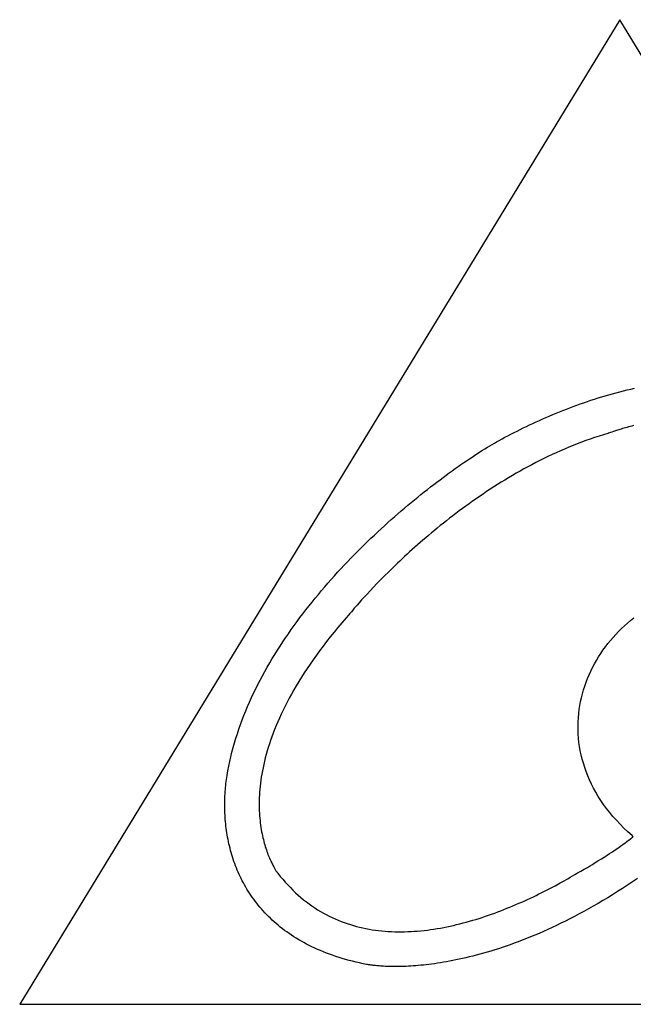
# Model space of a CAD drawing. Header units: millimetres. Extents: x -641 to 119, y -160 to 916.
# Tile 32 of 61: x -436.56 to -434.31, y 535.79 to 539.4. Entities that reach past the tile are written whole.
import ezdxf

# ---------------------------------------------------------------- set-up
doc = ezdxf.new("R2010")
doc.units = ezdxf.units.MM
doc.header["$LTSCALE"] = 32.67
doc.layers.get('0').update_dxf_attribs({"linetype": 'CONTINUOUS'})

msp = doc.modelspace()

# ---------------------------------------------------------------- linework, layer by layer
at = {"color": 7, "linetype": 'Continuous'}
for p, q in [((-434.3563, 539.3994), (-436.5556, 535.7941)), ((-432.1762, 535.7941), (-434.3563, 539.3994)), ((-434.4363, 538.0143), (-434.4231, 538.0183)), ((-434.4231, 538.0183), (-434.4099, 538.0223)), ((-434.4099, 538.0223), (-434.3967, 538.0261)), ((-434.3967, 538.0261), (-434.3834, 538.0299)), ((-434.3834, 538.0299), (-434.3701, 538.0335)), ((-434.3701, 538.0335), (-434.3568, 538.037)), ((-434.3568, 538.037), (-434.3435, 538.0404)), ((-434.3435, 538.0404), (-434.3301, 538.0436)), ((-434.3301, 538.0436), (-434.3167, 538.0467)), ((-434.3167, 538.0467), (-434.3033, 538.0497)), ((-434.5399, 537.9783), (-434.5272, 537.9831)), ((-434.5272, 537.9831), (-434.5144, 537.9878)), ((-434.5144, 537.9878), (-434.5015, 537.9925)), ((-434.5015, 537.9925), (-434.4886, 537.997)), ((-434.4886, 537.997), (-434.4756, 538.0015)), ((-434.4756, 538.0015), (-434.4625, 538.0058)), ((-434.4625, 538.0058), (-434.4494, 538.0101)), ((-434.4494, 538.0101), (-434.4363, 538.0143)), ((-434.6273, 537.9427), (-434.615, 537.948)), ((-434.615, 537.948), (-434.6027, 537.9532)), ((-434.6027, 537.9532), (-434.5903, 537.9584)), ((-434.5903, 537.9584), (-434.5778, 537.9635)), ((-434.5778, 537.9635), (-434.5653, 537.9685)), ((-434.5653, 537.9685), (-434.5526, 537.9734)), ((-434.5526, 537.9734), (-434.5399, 537.9783)), ((-434.7104, 537.9045), (-434.6988, 537.9101)), ((-434.6988, 537.9101), (-434.6871, 537.9156)), ((-434.6871, 537.9156), (-434.6753, 537.9211)), ((-434.6753, 537.9211), (-434.6635, 537.9266)), ((-434.6635, 537.9266), (-434.6515, 537.932)), ((-434.6515, 537.932), (-434.6394, 537.9374)), ((-434.6394, 537.9374), (-434.6273, 537.9427)), ((-434.3187, 537.9097), (-434.3246, 537.9082)), ((-434.3125, 537.9113), (-434.3187, 537.9097)), ((-434.3062, 537.9129), (-434.3125, 537.9113)), ((-434.7775, 537.8705), (-434.7666, 537.8762)), ((-434.7666, 537.8762), (-434.7556, 537.8819)), ((-434.7556, 537.8819), (-434.7444, 537.8876)), ((-434.7444, 537.8876), (-434.7332, 537.8932)), ((-434.7332, 537.8932), (-434.7218, 537.8989)), ((-434.7218, 537.8989), (-434.7104, 537.9045)), ((-434.4328, 537.8746), (-434.4489, 537.8693)), ((-434.4166, 537.8797), (-434.4328, 537.8746)), ((-434.4004, 537.8846), (-434.4166, 537.8797)), ((-434.3998, 537.8848), (-434.4002, 537.8846)), ((-434.398, 537.8854), (-434.3998, 537.8848)), ((-434.3951, 537.8865), (-434.398, 537.8854)), ((-434.3911, 537.8879), (-434.3951, 537.8865)), ((-434.3861, 537.8896), (-434.3911, 537.8879)), ((-434.3801, 537.8916), (-434.3861, 537.8896)), ((-434.373, 537.8939), (-434.3801, 537.8916)), ((-434.3651, 537.8965), (-434.373, 537.8939)), ((-434.3607, 537.8978), (-434.3651, 537.8965)), ((-434.3562, 537.8992), (-434.3607, 537.8978)), ((-434.3514, 537.9006), (-434.3562, 537.8992)), ((-434.3465, 537.9021), (-434.3514, 537.9006)), ((-434.3413, 537.9035), (-434.3465, 537.9021)), ((-434.3359, 537.9051), (-434.3413, 537.9035)), ((-434.3304, 537.9066), (-434.3359, 537.9051)), ((-434.3246, 537.9082), (-434.3304, 537.9066)), ((-434.8418, 537.8339), (-434.833, 537.8392)), ((-434.833, 537.8392), (-434.8245, 537.8443)), ((-434.8245, 537.8443), (-434.8162, 537.8492)), ((-434.8162, 537.8492), (-434.8081, 537.8539)), ((-434.8081, 537.8539), (-434.7989, 537.859)), ((-434.7989, 537.859), (-434.7882, 537.8647)), ((-434.7882, 537.8647), (-434.7775, 537.8705)), ((-434.5281, 537.8401), (-434.5436, 537.8337)), ((-434.5125, 537.8463), (-434.5281, 537.8401)), ((-434.4967, 537.8523), (-434.5125, 537.8463)), ((-434.4809, 537.8581), (-434.4967, 537.8523)), ((-434.465, 537.8638), (-434.4809, 537.8581)), ((-434.4489, 537.8693), (-434.465, 537.8638)), ((-434.898, 537.7981), (-434.8882, 537.8046)), ((-434.8882, 537.8046), (-434.8785, 537.8108)), ((-434.8785, 537.8108), (-434.8691, 537.8169)), ((-434.8691, 537.8169), (-434.8598, 537.8228)), ((-434.8598, 537.8228), (-434.8507, 537.8284)), ((-434.8507, 537.8284), (-434.8418, 537.8339)), ((-434.6048, 537.8068), (-434.6199, 537.7997)), ((-434.5897, 537.8137), (-434.6048, 537.8068)), ((-434.5744, 537.8206), (-434.5897, 537.8137)), ((-434.5591, 537.8272), (-434.5744, 537.8206)), ((-434.5436, 537.8337), (-434.5591, 537.8272)), ((-434.9494, 537.7631), (-434.9388, 537.7704)), ((-434.9388, 537.7704), (-434.9284, 537.7776)), ((-434.9284, 537.7776), (-434.9181, 537.7846)), ((-434.9181, 537.7846), (-434.9079, 537.7915)), ((-434.9079, 537.7915), (-434.898, 537.7981)), ((-434.6789, 537.77), (-434.6934, 537.7623)), ((-434.6643, 537.7776), (-434.6789, 537.77)), ((-434.6496, 537.7851), (-434.6643, 537.7776)), ((-434.6348, 537.7924), (-434.6496, 537.7851)), ((-434.6199, 537.7997), (-434.6348, 537.7924)), ((-435.0041, 537.7235), (-434.9929, 537.7318)), ((-434.9929, 537.7318), (-434.9818, 537.7399)), ((-434.9818, 537.7399), (-434.9709, 537.7478)), ((-434.9709, 537.7478), (-434.9601, 537.7555)), ((-434.9601, 537.7555), (-434.9494, 537.7631)), ((-434.7502, 537.7303), (-434.7641, 537.7221)), ((-434.7362, 537.7384), (-434.7502, 537.7303)), ((-434.722, 537.7465), (-434.7362, 537.7384)), ((-434.7078, 537.7544), (-434.722, 537.7465)), ((-434.6934, 537.7623), (-434.7078, 537.7544)), ((-435.0499, 537.6887), (-435.0383, 537.6977)), ((-435.0383, 537.6977), (-435.0268, 537.7065)), ((-435.0268, 537.7065), (-435.0154, 537.7151)), ((-435.0154, 537.7151), (-435.0041, 537.7235)), ((-434.8051, 537.6969), (-434.8185, 537.6884)), ((-434.7915, 537.7054), (-434.8051, 537.6969)), ((-434.7779, 537.7138), (-434.7915, 537.7054)), ((-434.7641, 537.7221), (-434.7779, 537.7138)), ((-435.0971, 537.6513), (-435.0852, 537.6609)), ((-435.0852, 537.6609), (-435.0734, 537.6703)), ((-435.0734, 537.6703), (-435.0616, 537.6796)), ((-435.0616, 537.6796), (-435.0499, 537.6887)), ((-434.8579, 537.6625), (-434.8708, 537.6537)), ((-434.8449, 537.6712), (-434.8579, 537.6625)), ((-434.8317, 537.6798), (-434.8449, 537.6712)), ((-434.8185, 537.6884), (-434.8317, 537.6798)), ((-435.1454, 537.6112), (-435.1333, 537.6215)), ((-435.1333, 537.6215), (-435.1212, 537.6316)), ((-435.1212, 537.6316), (-435.1091, 537.6415)), ((-435.1091, 537.6415), (-435.0971, 537.6513)), ((-434.9086, 537.6272), (-434.9209, 537.6183)), ((-434.8961, 537.6361), (-434.9086, 537.6272)), ((-434.8835, 537.6449), (-434.8961, 537.6361)), ((-434.8708, 537.6537), (-434.8835, 537.6449)), ((-435.1821, 537.5796), (-435.1698, 537.5903)), ((-435.1698, 537.5903), (-435.1576, 537.6008)), ((-435.1576, 537.6008), (-435.1454, 537.6112)), ((-434.9571, 537.5915), (-434.9689, 537.5825)), ((-434.9452, 537.6004), (-434.9571, 537.5915)), ((-434.9331, 537.6094), (-434.9452, 537.6004)), ((-434.9209, 537.6183), (-434.9331, 537.6094)), ((-435.2191, 537.5466), (-435.2067, 537.5577)), ((-435.2067, 537.5577), (-435.1944, 537.5687)), ((-435.1944, 537.5687), (-435.1821, 537.5796)), ((-435.0033, 537.5556), (-435.0144, 537.5467)), ((-434.9919, 537.5646), (-435.0033, 537.5556)), ((-434.9805, 537.5736), (-434.9919, 537.5646)), ((-434.9689, 537.5825), (-434.9805, 537.5736)), ((-435.2561, 537.5123), (-435.2438, 537.5238)), ((-435.2438, 537.5238), (-435.2314, 537.5353)), ((-435.2314, 537.5353), (-435.2191, 537.5466)), ((-435.047, 537.5199), (-435.0576, 537.5111)), ((-435.0363, 537.5288), (-435.047, 537.5199)), ((-435.0254, 537.5377), (-435.0363, 537.5288)), ((-435.0144, 537.5467), (-435.0254, 537.5377)), ((-435.2932, 537.4767), (-435.2808, 537.4887)), ((-435.2808, 537.4887), (-435.2685, 537.5005)), ((-435.2685, 537.5005), (-435.2561, 537.5123)), ((-435.0882, 537.4848), (-435.0981, 537.4761)), ((-435.0782, 537.4935), (-435.0882, 537.4848)), ((-435.0679, 537.5023), (-435.0782, 537.4935)), ((-435.0576, 537.5111), (-435.0679, 537.5023)), ((-435.33, 537.4399), (-435.3178, 537.4523)), ((-435.3178, 537.4523), (-435.3055, 537.4645)), ((-435.3055, 537.4645), (-435.2932, 537.4767)), ((-435.1361, 537.442), (-435.1451, 537.4336)), ((-435.1268, 537.4504), (-435.1361, 537.442)), ((-435.1174, 537.4589), (-435.1268, 537.4504)), ((-435.1079, 537.4675), (-435.1174, 537.4589)), ((-435.0981, 537.4761), (-435.1079, 537.4675)), ((-435.3666, 537.4018), (-435.3544, 537.4146)), ((-435.3544, 537.4146), (-435.3423, 537.4273)), ((-435.3423, 537.4273), (-435.33, 537.4399)), ((-435.1713, 537.4091), (-435.1796, 537.4011)), ((-435.1627, 537.4172), (-435.1713, 537.4091)), ((-435.154, 537.4254), (-435.1627, 537.4172)), ((-435.1451, 537.4336), (-435.154, 537.4254)), ((-435.4026, 537.3627), (-435.3907, 537.3759)), ((-435.3907, 537.3759), (-435.3786, 537.3889)), ((-435.3786, 537.3889), (-435.3666, 537.4018)), ((-435.2036, 537.3778), (-435.2187, 537.3628)), ((-435.1958, 537.3855), (-435.2036, 537.3778)), ((-435.1796, 537.4011), (-435.1958, 537.3855)), ((-435.4381, 537.3224), (-435.4264, 537.336)), ((-435.4264, 537.336), (-435.4145, 537.3494)), ((-435.4145, 537.3494), (-435.4026, 537.3627)), ((-435.2466, 537.3345), (-435.2594, 537.3211)), ((-435.233, 537.3484), (-435.2466, 537.3345)), ((-435.2187, 537.3628), (-435.233, 537.3484)), ((-435.4613, 537.295), (-435.4498, 537.3088)), ((-435.4498, 537.3088), (-435.4381, 537.3224)), ((-435.2714, 537.3084), (-435.2826, 537.2964)), ((-435.2594, 537.3211), (-435.2714, 537.3084)), ((-435.4955, 537.253), (-435.4842, 537.2671)), ((-435.4842, 537.2671), (-435.4728, 537.2811)), ((-435.4728, 537.2811), (-435.4613, 537.295)), ((-435.3114, 537.2647), (-435.3193, 537.2558)), ((-435.3026, 537.2745), (-435.3114, 537.2647)), ((-435.293, 537.2851), (-435.3026, 537.2745)), ((-435.2826, 537.2964), (-435.293, 537.2851)), ((-435.5177, 537.2244), (-435.5066, 537.2388)), ((-435.5066, 537.2388), (-435.4955, 537.253)), ((-435.344, 537.2269), (-435.347, 537.2233)), ((-435.3401, 537.2316), (-435.344, 537.2269)), ((-435.3352, 537.2373), (-435.3401, 537.2316)), ((-435.3295, 537.244), (-435.3352, 537.2373)), ((-435.3229, 537.2516), (-435.3295, 537.244)), ((-435.3193, 537.2558), (-435.3229, 537.2516)), ((-435.5501, 537.1808), (-435.5394, 537.1955)), ((-435.5394, 537.1955), (-435.5286, 537.21)), ((-435.5286, 537.21), (-435.5177, 537.2244)), ((-435.3747, 537.1912), (-435.3894, 537.1738)), ((-435.3594, 537.2088), (-435.3747, 537.1912)), ((-435.3505, 537.219), (-435.3594, 537.2088)), ((-435.3503, 537.2193), (-435.3505, 537.219)), ((-435.3491, 537.2207), (-435.3503, 537.2193)), ((-435.347, 537.2233), (-435.3491, 537.2207)), ((-434.3399, 537.1801), (-434.3287, 537.1901)), ((-434.3287, 537.1901), (-434.3173, 537.1997)), ((-434.3173, 537.1997), (-434.3055, 537.209)), ((-435.571, 537.1512), (-435.5606, 537.166)), ((-435.5606, 537.166), (-435.5501, 537.1808)), ((-435.4037, 537.1565), (-435.4176, 537.1393)), ((-435.3894, 537.1738), (-435.4037, 537.1565)), ((-434.3717, 537.1486), (-434.3614, 537.1594)), ((-434.3614, 537.1594), (-434.3508, 537.1699)), ((-434.3508, 537.1699), (-434.3399, 537.1801)), ((-435.6012, 537.106), (-435.5913, 537.1212)), ((-435.5913, 537.1212), (-435.5812, 537.1362)), ((-435.5812, 537.1362), (-435.571, 537.1512)), ((-435.431, 537.1223), (-435.444, 537.1055)), ((-435.4176, 537.1393), (-435.431, 537.1223)), ((-434.4007, 537.1147), (-434.3913, 537.1263)), ((-434.3913, 537.1263), (-434.3817, 537.1376)), ((-434.3817, 537.1376), (-434.3717, 537.1486)), ((-435.6206, 537.0754), (-435.611, 537.0908)), ((-435.611, 537.0908), (-435.6012, 537.106)), ((-435.4565, 537.0888), (-435.4686, 537.0722)), ((-435.444, 537.1055), (-435.4565, 537.0888)), ((-434.4267, 537.0786), (-434.4184, 537.0909)), ((-434.4184, 537.0909), (-434.4097, 537.1029)), ((-434.4097, 537.1029), (-434.4007, 537.1147)), ((-435.6483, 537.0289), (-435.6392, 537.0445)), ((-435.6392, 537.0445), (-435.63, 537.06)), ((-435.63, 537.06), (-435.6206, 537.0754)), ((-435.4804, 537.0558), (-435.4917, 537.0396)), ((-435.4686, 537.0722), (-435.4804, 537.0558)), ((-434.4495, 537.0406), (-434.4423, 537.0534)), ((-434.4423, 537.0534), (-434.4347, 537.0661)), ((-434.4347, 537.0661), (-434.4267, 537.0786)), ((-435.6658, 536.9974), (-435.6571, 537.0132)), ((-435.6571, 537.0132), (-435.6483, 537.0289)), ((-435.5025, 537.0235), (-435.513, 537.0075)), ((-435.4917, 537.0396), (-435.5025, 537.0235)), ((-434.469, 537.0007), (-434.4629, 537.0142)), ((-434.4629, 537.0142), (-434.4564, 537.0275)), ((-434.4564, 537.0275), (-434.4495, 537.0406)), ((-435.6825, 536.9656), (-435.6743, 536.9815)), ((-435.6743, 536.9815), (-435.6658, 536.9974)), ((-435.5328, 536.9761), (-435.5422, 536.9606)), ((-435.5231, 536.9917), (-435.5328, 536.9761)), ((-435.513, 537.0075), (-435.5231, 536.9917)), ((-434.4849, 536.9594), (-434.48, 536.9733)), ((-434.48, 536.9733), (-434.4747, 536.9871)), ((-434.4747, 536.9871), (-434.469, 537.0007)), ((-435.6984, 536.9334), (-435.6906, 536.9495)), ((-435.6906, 536.9495), (-435.6825, 536.9656)), ((-435.5511, 536.9453), (-435.5597, 536.9301)), ((-435.5422, 536.9606), (-435.5511, 536.9453)), ((-434.4934, 536.9311), (-434.4894, 536.9453)), ((-434.4894, 536.9453), (-434.4849, 536.9594)), ((-435.7205, 536.8846), (-435.7134, 536.9009)), ((-435.7134, 536.9009), (-435.706, 536.9172)), ((-435.706, 536.9172), (-435.6984, 536.9334)), ((-435.5758, 536.9002), (-435.5834, 536.8855)), ((-435.568, 536.9151), (-435.5758, 536.9002)), ((-435.5597, 536.9301), (-435.568, 536.9151)), ((-434.5029, 536.8877), (-434.5002, 536.9023)), ((-434.5002, 536.9023), (-434.497, 536.9168)), ((-434.497, 536.9168), (-434.4934, 536.9311)), ((-435.7341, 536.8517), (-435.7274, 536.8682)), ((-435.7274, 536.8682), (-435.7205, 536.8846)), ((-435.5905, 536.871), (-435.5974, 536.8566)), ((-435.5834, 536.8855), (-435.5905, 536.871)), ((-434.507, 536.8583), (-434.5052, 536.873)), ((-434.5052, 536.873), (-434.5029, 536.8877)), ((-435.7466, 536.8185), (-435.7405, 536.8351)), ((-435.7405, 536.8351), (-435.7341, 536.8517)), ((-435.6101, 536.8283), (-435.616, 536.8144)), ((-435.6039, 536.8423), (-435.6101, 536.8283)), ((-435.5974, 536.8566), (-435.6039, 536.8423)), ((-434.5097, 536.8134), (-434.5093, 536.8285)), ((-434.5093, 536.8285), (-434.5084, 536.8434)), ((-434.5084, 536.8434), (-434.507, 536.8583)), ((-435.7581, 536.785), (-435.7525, 536.8018)), ((-435.7525, 536.8018), (-435.7466, 536.8185)), ((-435.6216, 536.8006), (-435.6268, 536.787)), ((-435.616, 536.8144), (-435.6216, 536.8006)), ((-434.5096, 536.7984), (-434.5097, 536.8134)), ((-434.509, 536.7832), (-434.5096, 536.7984)), ((-435.7685, 536.7513), (-435.7635, 536.7682)), ((-435.7635, 536.7682), (-435.7581, 536.785)), ((-435.6364, 536.7604), (-435.6408, 536.7473)), ((-435.6318, 536.7736), (-435.6364, 536.7604)), ((-435.6268, 536.787), (-435.6318, 536.7736)), ((-434.5079, 536.7681), (-434.509, 536.7832)), ((-434.5063, 536.7529), (-434.5079, 536.7681)), ((-435.7778, 536.7173), (-435.7733, 536.7344)), ((-435.7733, 536.7344), (-435.7685, 536.7513)), ((-435.6488, 536.7216), (-435.6523, 536.709)), ((-435.6449, 536.7344), (-435.6488, 536.7216)), ((-435.6408, 536.7473), (-435.6449, 536.7344)), ((-434.5041, 536.7376), (-434.5063, 536.7529)), ((-434.5015, 536.7224), (-434.5041, 536.7376)), ((-434.4983, 536.7071), (-434.5015, 536.7224)), ((-435.786, 536.6831), (-435.7821, 536.7003)), ((-435.7821, 536.7003), (-435.7778, 536.7173)), ((-435.6587, 536.6843), (-435.6615, 536.6722)), ((-435.6556, 536.6966), (-435.6587, 536.6843)), ((-435.6523, 536.709), (-435.6556, 536.6966)), ((-434.4946, 536.6918), (-434.4983, 536.7071)), ((-434.4903, 536.6766), (-434.4946, 536.6918)), ((-435.7959, 536.6314), (-435.7929, 536.6487)), ((-435.7929, 536.6487), (-435.7896, 536.6659)), ((-435.7896, 536.6659), (-435.786, 536.6831)), ((-435.6664, 536.6485), (-435.6685, 536.6369)), ((-435.664, 536.6603), (-435.6664, 536.6485)), ((-435.6615, 536.6722), (-435.664, 536.6603)), ((-434.4855, 536.6613), (-434.4903, 536.6766)), ((-434.4801, 536.6461), (-434.4855, 536.6613)), ((-435.799, 536.6101), (-435.798, 536.6174)), ((-435.798, 536.6174), (-435.7959, 536.6314)), ((-435.672, 536.6143), (-435.6734, 536.6032)), ((-435.6703, 536.6255), (-435.672, 536.6143)), ((-435.6685, 536.6369), (-435.6703, 536.6255)), ((-434.4742, 536.6308), (-434.4801, 536.6461)), ((-434.4676, 536.6157), (-434.4742, 536.6308)), ((-434.4605, 536.6005), (-434.4676, 536.6157)), ((-435.8027, 536.5727), (-435.8021, 536.5802)), ((-435.8021, 536.5802), (-435.8014, 536.5878)), ((-435.8014, 536.5878), (-435.8007, 536.5953)), ((-435.8007, 536.5953), (-435.7999, 536.6027)), ((-435.7999, 536.6027), (-435.799, 536.6101)), ((-435.6757, 536.5816), (-435.6765, 536.571)), ((-435.6747, 536.5923), (-435.6757, 536.5816)), ((-435.6734, 536.6032), (-435.6747, 536.5923)), ((-434.4528, 536.5855), (-434.4605, 536.6005)), ((-434.4445, 536.5705), (-434.4528, 536.5855)), ((-435.8043, 536.5341), (-435.8041, 536.5419)), ((-435.8041, 536.5419), (-435.8039, 536.5496)), ((-435.8039, 536.5496), (-435.8036, 536.5574)), ((-435.8036, 536.5574), (-435.8031, 536.565)), ((-435.8031, 536.565), (-435.8027, 536.5727)), ((-435.678, 536.5404), (-435.6781, 536.5305)), ((-435.6777, 536.5504), (-435.678, 536.5404)), ((-435.6772, 536.5606), (-435.6777, 536.5504)), ((-435.6765, 536.571), (-435.6772, 536.5606)), ((-434.4356, 536.5555), (-434.4445, 536.5705)), ((-434.4261, 536.5406), (-434.4356, 536.5555)), ((-434.416, 536.5259), (-434.4261, 536.5406)), ((-435.8044, 536.5263), (-435.8043, 536.5341)), ((-435.8043, 536.5184), (-435.8044, 536.5263)), ((-435.8042, 536.5105), (-435.8043, 536.5184)), ((-435.804, 536.5026), (-435.8042, 536.5105)), ((-435.6781, 536.5305), (-435.6781, 536.5209)), ((-435.6781, 536.5209), (-435.678, 536.5114)), ((-435.678, 536.5114), (-435.6776, 536.502)), ((-434.4053, 536.5112), (-434.416, 536.5259)), ((-434.3939, 536.4966), (-434.4053, 536.5112)), ((-435.8037, 536.4947), (-435.804, 536.5026)), ((-435.8033, 536.4867), (-435.8037, 536.4947)), ((-435.8028, 536.4787), (-435.8033, 536.4867)), ((-435.8022, 536.4707), (-435.8028, 536.4787)), ((-435.8015, 536.4627), (-435.8022, 536.4707)), ((-435.6776, 536.502), (-435.6772, 536.4929)), ((-435.6772, 536.4929), (-435.6766, 536.4839)), ((-435.6766, 536.4839), (-435.6758, 536.4751)), ((-435.6758, 536.4751), (-435.675, 536.4665)), ((-434.3818, 536.4821), (-434.3939, 536.4966)), ((-434.3692, 536.4678), (-434.3818, 536.4821)), ((-434.3558, 536.4536), (-434.3692, 536.4678)), ((-435.8007, 536.4547), (-435.8015, 536.4627)), ((-435.7998, 536.4466), (-435.8007, 536.4547)), ((-435.7988, 536.4385), (-435.7998, 536.4466)), ((-435.7977, 536.4304), (-435.7988, 536.4385)), ((-435.675, 536.4665), (-435.674, 536.4581)), ((-435.674, 536.4581), (-435.6729, 536.4498)), ((-435.6729, 536.4498), (-435.6718, 536.4418)), ((-435.6718, 536.4418), (-435.6705, 536.4339)), ((-435.6705, 536.4339), (-435.6691, 536.4262)), ((-434.3418, 536.4395), (-434.3558, 536.4536)), ((-434.3272, 536.4255), (-434.3418, 536.4395)), ((-435.7965, 536.4224), (-435.7977, 536.4304)), ((-435.7952, 536.4143), (-435.7965, 536.4224)), ((-435.7938, 536.4062), (-435.7952, 536.4143)), ((-435.7922, 536.3981), (-435.7938, 536.4062)), ((-435.7906, 536.39), (-435.7922, 536.3981)), ((-435.6691, 536.4262), (-435.6677, 536.4187)), ((-435.6677, 536.4187), (-435.6661, 536.4113)), ((-435.6661, 536.4113), (-435.6645, 536.4042)), ((-435.6645, 536.4042), (-435.6628, 536.3972)), ((-435.6628, 536.3972), (-435.6611, 536.3905)), ((-434.3119, 536.4117), (-434.3272, 536.4255)), ((-434.3244, 536.3946), (-434.3232, 536.3955)), ((-434.3232, 536.3955), (-434.318, 536.3995)), ((-434.318, 536.3995), (-434.3171, 536.4002)), ((-434.3171, 536.4002), (-434.3162, 536.4008)), ((-434.3162, 536.4008), (-434.3154, 536.4015)), ((-434.3154, 536.4015), (-434.3146, 536.4021)), ((-434.3146, 536.4021), (-434.3138, 536.4027)), ((-434.3138, 536.4027), (-434.3124, 536.4038)), ((-434.3124, 536.4038), (-434.3118, 536.4043)), ((-434.3074, 536.4078), (-434.3119, 536.4117)), ((-434.3118, 536.4043), (-434.3112, 536.4047)), ((-434.3112, 536.4047), (-434.3102, 536.4055)), ((-434.3102, 536.4055), (-434.3097, 536.4059)), ((-434.3097, 536.4059), (-434.3093, 536.4062)), ((-434.3093, 536.4062), (-434.3089, 536.4065)), ((-434.3089, 536.4065), (-434.3086, 536.4068)), ((-434.3086, 536.4068), (-434.3083, 536.4071)), ((-434.3083, 536.4071), (-434.308, 536.4073)), ((-434.308, 536.4073), (-434.3075, 536.4077)), ((-434.3078, 536.4074), (-434.3076, 536.4076)), ((-434.3075, 536.4077), (-434.3074, 536.4078)), ((-435.7888, 536.3819), (-435.7906, 536.39)), ((-435.7869, 536.3738), (-435.7888, 536.3819)), ((-435.7849, 536.3657), (-435.7869, 536.3738)), ((-435.7828, 536.3576), (-435.7849, 536.3657)), ((-435.6611, 536.3905), (-435.6593, 536.3839)), ((-435.6593, 536.3839), (-435.6575, 536.3775)), ((-435.6575, 536.3775), (-435.6556, 536.3713)), ((-435.6556, 536.3713), (-435.6537, 536.3652)), ((-435.6537, 536.3652), (-435.6517, 536.3594)), ((-435.6517, 536.3594), (-435.6498, 536.3538)), ((-434.379, 536.3562), (-434.3741, 536.3594)), ((-434.3741, 536.3594), (-434.3607, 536.3686)), ((-434.3607, 536.3686), (-434.3526, 536.3742)), ((-434.3526, 536.3742), (-434.3488, 536.3769)), ((-434.3488, 536.3769), (-434.3451, 536.3795)), ((-434.3451, 536.3795), (-434.3368, 536.3855)), ((-434.3368, 536.3855), (-434.3337, 536.3877)), ((-434.3337, 536.3877), (-434.3308, 536.3898)), ((-434.3308, 536.3898), (-434.3244, 536.3946)), ((-435.7806, 536.3496), (-435.7828, 536.3576)), ((-435.7782, 536.3415), (-435.7806, 536.3496)), ((-435.7757, 536.3335), (-435.7782, 536.3415)), ((-435.7731, 536.3254), (-435.7757, 536.3335)), ((-435.7704, 536.3174), (-435.7731, 536.3254)), ((-435.6498, 536.3538), (-435.6478, 536.3483)), ((-435.6478, 536.3483), (-435.6458, 536.343)), ((-435.6458, 536.343), (-435.6438, 536.338)), ((-435.6438, 536.338), (-435.6418, 536.3331)), ((-435.6418, 536.3331), (-435.6398, 536.3284)), ((-435.6398, 536.3284), (-435.6379, 536.3239)), ((-435.6379, 536.3239), (-435.6359, 536.3196)), ((-434.4367, 536.3192), (-434.4237, 536.3272)), ((-434.4237, 536.3272), (-434.4145, 536.333)), ((-434.4145, 536.333), (-434.4028, 536.3405)), ((-434.4028, 536.3405), (-434.3945, 536.3459)), ((-434.3945, 536.3459), (-434.3865, 536.3511)), ((-434.3865, 536.3511), (-434.379, 536.3562)), ((-435.7675, 536.3095), (-435.7704, 536.3174)), ((-435.7645, 536.3015), (-435.7675, 536.3095)), ((-435.7614, 536.2936), (-435.7645, 536.3015)), ((-435.7582, 536.2857), (-435.7614, 536.2936)), ((-435.6359, 536.3196), (-435.634, 536.3155)), ((-435.634, 536.3155), (-435.6321, 536.3116)), ((-435.6321, 536.3116), (-435.6302, 536.3079)), ((-435.6302, 536.3079), (-435.6284, 536.3044)), ((-435.6284, 536.3044), (-435.6267, 536.3011)), ((-435.6267, 536.3011), (-435.625, 536.2979)), ((-435.625, 536.2979), (-435.6234, 536.295)), ((-435.6234, 536.295), (-435.6218, 536.2923)), ((-435.6218, 536.2923), (-435.6204, 536.2898)), ((-435.6204, 536.2898), (-435.619, 536.2875)), ((-435.619, 536.2875), (-435.6177, 536.2853)), ((-434.4993, 536.282), (-434.4873, 536.2889)), ((-434.4873, 536.2889), (-434.4757, 536.2956)), ((-434.4757, 536.2956), (-434.4682, 536.3001)), ((-434.4682, 536.3001), (-434.4573, 536.3066)), ((-434.4573, 536.3066), (-434.4468, 536.3129)), ((-434.4468, 536.3129), (-434.4367, 536.3192)), ((-435.7548, 536.2778), (-435.7582, 536.2857)), ((-435.7513, 536.2699), (-435.7548, 536.2778)), ((-435.7476, 536.2621), (-435.7513, 536.2699)), ((-435.7439, 536.2543), (-435.7476, 536.2621)), ((-435.7399, 536.2466), (-435.7439, 536.2543)), ((-435.6177, 536.2853), (-435.6165, 536.2834)), ((-435.6165, 536.2834), (-435.6153, 536.2817)), ((-435.6153, 536.2817), (-435.6144, 536.2802)), ((-435.6144, 536.2802), (-435.6135, 536.2789)), ((-435.6135, 536.2789), (-435.6127, 536.2778)), ((-435.6127, 536.2778), (-435.6116, 536.2762)), ((-435.6116, 536.2762), (-435.6112, 536.2757)), ((-435.6112, 536.2757), (-435.611, 536.2754)), ((-435.611, 536.2754), (-435.6097, 536.2737)), ((-435.6097, 536.2737), (-435.6008, 536.2625)), ((-435.6008, 536.2625), (-435.5918, 536.2517)), ((-435.5918, 536.2517), (-435.5826, 536.2412)), ((-434.5657, 536.2439), (-434.5476, 536.2541)), ((-434.5476, 536.2541), (-434.5387, 536.2592)), ((-434.5387, 536.2592), (-434.5299, 536.2643)), ((-434.5299, 536.2643), (-434.5213, 536.2694)), ((-434.5213, 536.2694), (-434.5158, 536.2726)), ((-434.5158, 536.2726), (-434.5116, 536.2749)), ((-434.5116, 536.2749), (-434.4993, 536.282)), ((-434.292, 536.2548), (-434.3105, 536.2423)), ((-435.7359, 536.2389), (-435.7399, 536.2466)), ((-435.7317, 536.2312), (-435.7359, 536.2389)), ((-435.7273, 536.2236), (-435.7317, 536.2312)), ((-435.7228, 536.216), (-435.7273, 536.2236)), ((-435.7182, 536.2085), (-435.7228, 536.216)), ((-435.5826, 536.2412), (-435.5733, 536.231)), ((-435.5733, 536.231), (-435.5639, 536.2212)), ((-435.5639, 536.2212), (-435.5544, 536.2117)), ((-434.623, 536.2131), (-434.6132, 536.2182)), ((-434.6132, 536.2182), (-434.6035, 536.2233)), ((-434.6035, 536.2233), (-434.5938, 536.2284)), ((-434.5938, 536.2284), (-434.575, 536.2387)), ((-434.575, 536.2387), (-434.5657, 536.2439)), ((-434.3472, 536.2182), (-434.3653, 536.2066)), ((-434.3289, 536.2301), (-434.3472, 536.2182)), ((-434.3105, 536.2423), (-434.3289, 536.2301)), ((-435.7134, 536.201), (-435.7182, 536.2085)), ((-435.7085, 536.1936), (-435.7134, 536.201)), ((-435.7034, 536.1862), (-435.7085, 536.1936)), ((-435.6982, 536.1789), (-435.7034, 536.1862)), ((-435.5544, 536.2117), (-435.5448, 536.2026)), ((-435.5448, 536.2026), (-435.5351, 536.1937)), ((-435.5351, 536.1937), (-435.5252, 536.1852)), ((-435.5252, 536.1852), (-435.5153, 536.177)), ((-434.6945, 536.1782), (-434.684, 536.1831)), ((-434.684, 536.1831), (-434.6736, 536.188)), ((-434.6736, 536.188), (-434.6633, 536.193)), ((-434.6633, 536.193), (-434.6531, 536.198)), ((-434.6531, 536.198), (-434.6429, 536.203)), ((-434.6429, 536.203), (-434.6329, 536.208)), ((-434.6329, 536.208), (-434.623, 536.2131)), ((-434.4012, 536.1844), (-434.4189, 536.1738)), ((-434.3833, 536.1954), (-434.4012, 536.1844)), ((-434.3653, 536.2066), (-434.3833, 536.1954)), ((-435.6928, 536.1716), (-435.6982, 536.1789)), ((-435.6872, 536.1644), (-435.6928, 536.1716)), ((-435.6816, 536.1573), (-435.6872, 536.1644)), ((-435.6757, 536.1502), (-435.6816, 536.1573)), ((-435.6697, 536.1432), (-435.6757, 536.1502)), ((-435.6635, 536.1362), (-435.6697, 536.1432)), ((-435.5153, 536.177), (-435.5052, 536.1691)), ((-435.5052, 536.1691), (-435.4951, 536.1615)), ((-435.4951, 536.1615), (-435.4848, 536.1543)), ((-435.4848, 536.1543), (-435.4745, 536.1473)), ((-435.4745, 536.1473), (-435.4641, 536.1406)), ((-434.7814, 536.1411), (-434.7703, 536.1455)), ((-434.7703, 536.1455), (-434.7592, 536.15)), ((-434.7592, 536.15), (-434.7482, 536.1545)), ((-434.7482, 536.1545), (-434.7373, 536.1591)), ((-434.7373, 536.1591), (-434.7265, 536.1638)), ((-434.7265, 536.1638), (-434.7158, 536.1686)), ((-434.7158, 536.1686), (-434.7051, 536.1733)), ((-434.7051, 536.1733), (-434.6945, 536.1782)), ((-434.4713, 536.1436), (-434.4885, 536.1341)), ((-434.454, 536.1534), (-434.4713, 536.1436)), ((-434.4365, 536.1634), (-434.454, 536.1534)), ((-434.4189, 536.1738), (-434.4365, 536.1634)), ((-435.6572, 536.1294), (-435.6635, 536.1362)), ((-435.6507, 536.1226), (-435.6572, 536.1294)), ((-435.6441, 536.1158), (-435.6507, 536.1226)), ((-435.6372, 536.1092), (-435.6441, 536.1158)), ((-435.6303, 536.1026), (-435.6372, 536.1092)), ((-435.4641, 536.1406), (-435.4535, 536.1342)), ((-435.4535, 536.1342), (-435.4429, 536.1281)), ((-435.4429, 536.1281), (-435.4323, 536.1223)), ((-435.4323, 536.1223), (-435.4215, 536.1168)), ((-435.4215, 536.1168), (-435.4106, 536.1116)), ((-435.4106, 536.1116), (-435.3997, 536.1066)), ((-434.8841, 536.1051), (-434.8725, 536.1087)), ((-434.8725, 536.1087), (-434.8609, 536.1124)), ((-434.8609, 536.1124), (-434.8494, 536.1163)), ((-434.8494, 536.1163), (-434.8379, 536.1202)), ((-434.8379, 536.1202), (-434.8265, 536.1242)), ((-434.8265, 536.1242), (-434.8151, 536.1283)), ((-434.8151, 536.1283), (-434.8038, 536.1324)), ((-434.8038, 536.1324), (-434.7926, 536.1367)), ((-434.7926, 536.1367), (-434.7814, 536.1411)), ((-434.5393, 536.1073), (-434.5559, 536.0989)), ((-434.5225, 536.116), (-434.5393, 536.1073)), ((-434.5056, 536.1249), (-434.5225, 536.116)), ((-434.4885, 536.1341), (-434.5056, 536.1249)), ((-435.6231, 536.0961), (-435.6303, 536.1026)), ((-435.6158, 536.0897), (-435.6231, 536.0961)), ((-435.6083, 536.0834), (-435.6158, 536.0897)), ((-435.6006, 536.0771), (-435.6083, 536.0834)), ((-435.5928, 536.071), (-435.6006, 536.0771)), ((-435.5848, 536.0649), (-435.5928, 536.071)), ((-435.3997, 536.1066), (-435.3887, 536.1019)), ((-435.3887, 536.1019), (-435.3777, 536.0975)), ((-435.3777, 536.0975), (-435.3665, 536.0934)), ((-435.3665, 536.0934), (-435.3553, 536.0895)), ((-435.3553, 536.0895), (-435.3441, 536.0858)), ((-435.3441, 536.0858), (-435.3328, 536.0825)), ((-435.3328, 536.0825), (-435.3214, 536.0793)), ((-435.3214, 536.0793), (-435.31, 536.0764)), ((-435.31, 536.0764), (-435.2985, 536.0738)), ((-435.2985, 536.0738), (-435.2869, 536.0714)), ((-435.2869, 536.0714), (-435.2754, 536.0692)), ((-435.038, 536.0694), (-435.026, 536.0713)), ((-435.026, 536.0713), (-435.0141, 536.0734)), ((-435.0141, 536.0734), (-435.0021, 536.0756)), ((-435.0021, 536.0756), (-434.9902, 536.078)), ((-434.9902, 536.078), (-434.9783, 536.0805)), ((-434.9783, 536.0805), (-434.9664, 536.0831)), ((-434.9664, 536.0831), (-434.9546, 536.0859)), ((-434.9546, 536.0859), (-434.9427, 536.0888)), ((-434.9427, 536.0888), (-434.9309, 536.0918)), ((-434.9309, 536.0918), (-434.9192, 536.095)), ((-434.9192, 536.095), (-434.9074, 536.0982)), ((-434.9074, 536.0982), (-434.8957, 536.1016)), ((-434.8957, 536.1016), (-434.8841, 536.1051)), ((-434.6049, 536.0753), (-434.621, 536.0679)), ((-434.5887, 536.0829), (-434.6049, 536.0753)), ((-434.5724, 536.0908), (-434.5887, 536.0829)), ((-434.5559, 536.0989), (-434.5724, 536.0908)), ((-435.5766, 536.0589), (-435.5848, 536.0649)), ((-435.5682, 536.053), (-435.5766, 536.0589)), ((-435.5597, 536.0472), (-435.5682, 536.053)), ((-435.5509, 536.0416), (-435.5597, 536.0472)), ((-435.542, 536.036), (-435.5509, 536.0416)), ((-435.5329, 536.0305), (-435.542, 536.036)), ((-435.2754, 536.0692), (-435.2637, 536.0673)), ((-435.2637, 536.0673), (-435.2521, 536.0656)), ((-435.2521, 536.0656), (-435.2404, 536.0641)), ((-435.2404, 536.0641), (-435.2286, 536.0628)), ((-435.2286, 536.0628), (-435.2169, 536.0618)), ((-435.2169, 536.0618), (-435.205, 536.0609)), ((-435.205, 536.0609), (-435.1932, 536.0603)), ((-435.1932, 536.0603), (-435.1814, 536.0599)), ((-435.1814, 536.0599), (-435.1695, 536.0596)), ((-435.1695, 536.0596), (-435.1576, 536.0596)), ((-435.1576, 536.0596), (-435.1456, 536.0598)), ((-435.1456, 536.0598), (-435.1337, 536.0602)), ((-435.1337, 536.0602), (-435.1218, 536.0607)), ((-435.1218, 536.0607), (-435.1098, 536.0614)), ((-435.1098, 536.0614), (-435.0978, 536.0623)), ((-435.0978, 536.0623), (-435.0859, 536.0634)), ((-435.0859, 536.0634), (-435.0739, 536.0647)), ((-435.0739, 536.0647), (-435.0619, 536.0661)), ((-435.0619, 536.0661), (-435.0499, 536.0677)), ((-435.0499, 536.0677), (-435.038, 536.0694)), ((-434.6836, 536.0409), (-434.6989, 536.0347)), ((-434.6682, 536.0473), (-434.6836, 536.0409)), ((-434.6526, 536.0539), (-434.6682, 536.0473)), ((-434.6369, 536.0608), (-434.6526, 536.0539)), ((-434.621, 536.0679), (-434.6369, 536.0608)), ((-435.5236, 536.0251), (-435.5329, 536.0305)), ((-435.5142, 536.0198), (-435.5236, 536.0251)), ((-435.5045, 536.0147), (-435.5142, 536.0198)), ((-435.4947, 536.0096), (-435.5045, 536.0147)), ((-435.4846, 536.0047), (-435.4947, 536.0096)), ((-435.4744, 535.9999), (-435.4846, 536.0047)), ((-435.464, 535.9951), (-435.4744, 535.9999)), ((-434.7872, 536.0024), (-434.8013, 535.9978)), ((-434.7729, 536.0073), (-434.7872, 536.0024)), ((-434.7584, 536.0123), (-434.7729, 536.0073)), ((-434.7438, 536.0176), (-434.7584, 536.0123)), ((-434.729, 536.0231), (-434.7438, 536.0176)), ((-434.714, 536.0288), (-434.729, 536.0231)), ((-434.6989, 536.0347), (-434.714, 536.0288)), ((-435.4534, 535.9906), (-435.464, 535.9951)), ((-435.4426, 535.9861), (-435.4534, 535.9906)), ((-435.4316, 535.9817), (-435.4426, 535.9861)), ((-435.4203, 535.9775), (-435.4316, 535.9817)), ((-435.4089, 535.9734), (-435.4203, 535.9775)), ((-435.3973, 535.9694), (-435.4089, 535.9734)), ((-435.3855, 535.9656), (-435.3973, 535.9694)), ((-435.3735, 535.9619), (-435.3855, 535.9656)), ((-434.9206, 535.9644), (-434.933, 535.9616)), ((-434.9081, 535.9674), (-434.9206, 535.9644)), ((-434.8954, 535.9706), (-434.9081, 535.9674)), ((-434.8825, 535.9739), (-434.8954, 535.9706)), ((-434.8694, 535.9774), (-434.8825, 535.9739)), ((-434.8561, 535.9811), (-434.8694, 535.9774)), ((-434.8427, 535.985), (-434.8561, 535.9811)), ((-434.829, 535.9891), (-434.8427, 535.985)), ((-434.8152, 535.9933), (-434.829, 535.9891)), ((-434.8013, 535.9978), (-434.8152, 535.9933)), ((-435.3613, 535.9583), (-435.3735, 535.9619)), ((-435.3488, 535.9549), (-435.3613, 535.9583)), ((-435.3362, 535.9516), (-435.3488, 535.9549)), ((-435.3233, 535.9485), (-435.3362, 535.9516)), ((-435.3103, 535.9455), (-435.3233, 535.9485)), ((-435.297, 535.9426), (-435.3103, 535.9455)), ((-435.2851, 535.9402), (-435.297, 535.9426)), ((-435.2856, 535.9403), (-435.2858, 535.9403)), ((-435.2834, 535.9399), (-435.2851, 535.9402)), ((-435.2807, 535.9394), (-435.2834, 535.9399)), ((-435.277, 535.9387), (-435.2807, 535.9394)), ((-435.2722, 535.938), (-435.277, 535.9387)), ((-435.2694, 535.9376), (-435.2722, 535.938)), ((-435.2664, 535.9372), (-435.2694, 535.9376)), ((-435.2631, 535.9368), (-435.2664, 535.9372)), ((-435.2596, 535.9364), (-435.2631, 535.9368)), ((-435.2558, 535.936), (-435.2596, 535.9364)), ((-435.2518, 535.9356), (-435.2558, 535.936)), ((-435.2475, 535.9351), (-435.2518, 535.9356)), ((-435.243, 535.9348), (-435.2475, 535.9351)), ((-435.2383, 535.9344), (-435.243, 535.9348)), ((-435.2333, 535.934), (-435.2383, 535.9344)), ((-435.2281, 535.9337), (-435.2333, 535.934)), ((-435.2227, 535.9333), (-435.2281, 535.9337)), ((-435.217, 535.9331), (-435.2227, 535.9333)), ((-435.2111, 535.9328), (-435.217, 535.9331)), ((-435.2049, 535.9326), (-435.2111, 535.9328)), ((-435.1985, 535.9324), (-435.2049, 535.9326)), ((-435.1919, 535.9323), (-435.1985, 535.9324)), ((-435.1851, 535.9323), (-435.1919, 535.9323)), ((-435.178, 535.9322), (-435.1851, 535.9323)), ((-435.1708, 535.9323), (-435.178, 535.9322)), ((-435.1632, 535.9324), (-435.1708, 535.9323)), ((-435.1555, 535.9326), (-435.1632, 535.9324)), ((-435.1476, 535.9328), (-435.1555, 535.9326)), ((-435.1394, 535.9331), (-435.1476, 535.9328)), ((-435.1311, 535.9335), (-435.1394, 535.9331)), ((-435.1225, 535.934), (-435.1311, 535.9335)), ((-435.1137, 535.9346), (-435.1225, 535.934)), ((-435.1047, 535.9353), (-435.1137, 535.9346)), ((-435.0954, 535.936), (-435.1047, 535.9353)), ((-435.086, 535.9369), (-435.0954, 535.936)), ((-435.0764, 535.9379), (-435.086, 535.9369)), ((-435.0665, 535.9389), (-435.0764, 535.9379)), ((-435.0565, 535.9401), (-435.0665, 535.9389)), ((-435.0462, 535.9414), (-435.0565, 535.9401)), ((-435.0358, 535.9428), (-435.0462, 535.9414)), ((-435.0251, 535.9444), (-435.0358, 535.9428)), ((-435.0143, 535.946), (-435.0251, 535.9444)), ((-435.0033, 535.9478), (-435.0143, 535.946)), ((-434.992, 535.9498), (-435.0033, 535.9478)), ((-434.9806, 535.9518), (-434.992, 535.9498)), ((-434.969, 535.9541), (-434.9806, 535.9518)), ((-434.9572, 535.9564), (-434.969, 535.9541)), ((-434.9452, 535.9589), (-434.9572, 535.9564)), ((-434.933, 535.9616), (-434.9452, 535.9589)), ((-436.5556, 535.7941), (-432.1762, 535.7941))]:
    msp.add_line(p, q, dxfattribs=at)

doc.saveas('drawing.dxf')
